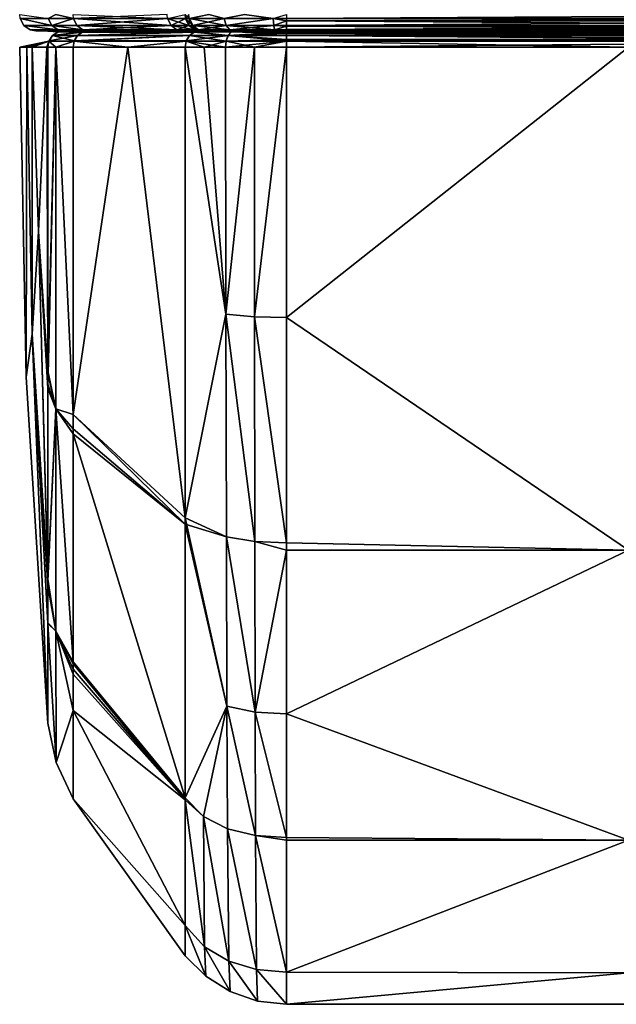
# Model space of a CAD drawing. Header units: centimetres. Extents: x -1.1 to 6.5, y -33.8 to -1.3.
# Tile 6 of 256: x 4.996 to 5.743, y -33.827 to -32.594. Entities that reach past the tile are written whole.
import ezdxf

# ---------------------------------------------------------------- set-up
doc = ezdxf.new("R2010")
doc.units = ezdxf.units.CM
doc.layers.get('0').update_dxf_attribs({"true_color": 0x5890e1})

msp = doc.modelspace()

# ---------------------------------------------------------------- meshes
at = {"color": 84, "true_color": 0x1bb11b}
mesh = msp.add_polyface(dxfattribs=at)
corners = [(5.3305, -32.5951, 29.2623), (5.3139, -32.5921, 29.2624), (5.3305, -32.5921, 29.2613), (5.3145, -32.6008, 29.2668), (5.213, -32.6008, 29.3368), (5.2041, -32.5921, 29.3453), (5.209, -32.5921, 29.3347), (5.2334, -32.5873, 29.3007), (5.2525, -32.5921, 29.2856), (5.3305, -32.5873, 29.2607), (5.2551, -32.6008, 29.2893), (5.2779, -32.5873, 29.2711), (5.1859, -32.6008, 29.4006), (5.0639, -32.5921, 29.6963), (5.1816, -32.5921, 29.3988), (5.2082, -32.6008, 29.347), (5.2035, -32.5873, 29.3451), (5.1811, -32.5873, 32.6789), (5.0639, -32.5921, 32.3812), (5.1816, -32.5921, 32.6787), (5.0681, -32.6008, 32.3795), (5.1859, -32.6008, 32.6768), (5.2082, -32.6008, 32.7305), (5.2041, -32.5921, 32.7322), (5.2334, -32.5873, 32.7768), (5.209, -32.5921, 32.7428), (5.2525, -32.5921, 32.7918), (5.2084, -32.5873, 32.743), (5.3305, -32.5951, 32.8152), (5.3145, -32.6008, 32.8106), (5.3305, -32.6008, 32.8116), (5.3139, -32.5921, 32.8151), (5.3305, -32.5921, 32.8161), (5.213, -32.6008, 32.7406), (5.2779, -32.5873, 32.8064), (5.2551, -32.6008, 32.7882), (6.1865, -32.5951, 32.8152), (5.0322, -32.5921, 29.8451), (5.0418, -32.5873, 29.7694), (5.0418, -32.5873, 32.308), (5.0322, -32.5921, 32.2323), (5.0367, -32.6008, 29.8454), (5.0367, -32.6008, 32.232), (4.9965, -32.5873, 31.0387), (4.9971, -32.5921, 31.0387), (5.0016, -32.6008, 31.0387), (6.1865, -32.5951, 29.2623), (5.0681, -32.6008, 29.6979), (5.0633, -32.5873, 29.6961)]
mesh.append_faces([[corners[k] for k in face] for face in [(0, 1, 2), (0, 3, 1), (7, 8, 6), (1, 8, 11), (24, 25, 26), (28, 29, 30), (28, 31, 29), (28, 32, 31), (31, 34, 26), (13, 37, 38), (39, 40, 18)]], dxfattribs={"color": 84})
mesh.append_faces([[corners[k] for k in face] for face in [(4, 5, 6), (1, 9, 2), (4, 8, 10), (10, 1, 3), (12, 13, 14), (12, 5, 15), (14, 16, 5), (17, 18, 19), (19, 20, 21), (19, 22, 23), (27, 23, 25), (25, 22, 33), (35, 31, 26), (25, 35, 26), (36, 32, 28), (13, 41, 37), (18, 42, 20), (43, 37, 44), (44, 41, 45), (44, 42, 40)]], dxfattribs={"vtx0": -1, "color": 84})
mesh.append_faces([[corners[k] for k in face] for face in [(4, 15, 5), (6, 5, 16), (4, 6, 8), (10, 8, 1), (46, 0, 2), (12, 47, 13), (12, 14, 5), (14, 13, 48), (19, 18, 20), (19, 21, 22), (25, 23, 22), (35, 29, 31), (25, 33, 35), (36, 28, 30), (13, 47, 41), (18, 40, 42), (44, 37, 41), (44, 45, 42)]], dxfattribs={"vtx2": -1, "color": 84})
mesh = msp.add_polyface(dxfattribs=at)
corners = [(6.4848, -32.5921, 32.2323), (6.4848, -32.5921, 29.8451), (6.5205, -32.5873, 31.0387), (6.4803, -32.6008, 29.8454), (6.1865, -32.5951, 29.2623), (5.3305, -32.5921, 29.2613), (6.1865, -32.5921, 29.2613), (6.1865, -32.6008, 29.2658), (5.3305, -32.5951, 29.2623), (6.2352, -32.5921, 29.2703), (6.2336, -32.6008, 29.2744), (6.2893, -32.5921, 29.3076), (6.3135, -32.5873, 29.3451), (6.3129, -32.5921, 29.3453), (6.3088, -32.6008, 29.347), (6.2858, -32.6008, 29.3105), (6.2836, -32.5873, 29.3007), (6.3311, -32.6008, 29.4006), (6.3354, -32.5921, 29.3988), (6.4531, -32.5921, 29.6963), (6.4489, -32.6008, 29.6979), (6.4536, -32.5873, 29.6961), (6.1865, -32.5873, 32.8167), (5.3305, -32.5921, 32.8161), (6.1865, -32.5921, 32.8161), (6.1865, -32.5951, 32.8152), (5.3305, -32.6008, 32.8116), (6.1865, -32.6008, 32.8116), (6.2352, -32.5921, 32.8072), (6.2336, -32.6008, 32.803), (6.2354, -32.5873, 32.8078), (6.2893, -32.5921, 32.7699), (6.3088, -32.6008, 32.7305), (6.3129, -32.5921, 32.7322), (6.2836, -32.5873, 32.7768), (6.2858, -32.6008, 32.7669), (6.3359, -32.5873, 32.6789), (6.3354, -32.5921, 32.6787), (6.3311, -32.6008, 32.6768), (6.4489, -32.6008, 32.3795), (6.4531, -32.5921, 32.3812), (6.4666, -32.6008, 32.3224), (6.471, -32.5921, 32.3236), (6.4536, -32.5873, 32.3814), (6.4666, -32.6008, 29.755), (6.471, -32.5921, 29.7539), (6.4854, -32.5873, 29.8451), (6.4803, -32.6008, 32.232), (6.1865, -32.5873, 29.2607), (6.2354, -32.5873, 29.2697)]
mesh.append_faces([[corners[k] for k in face] for face in [(0, 1, 2), (4, 9, 10), (4, 6, 9), (9, 16, 11), (24, 25, 28), (28, 25, 29), (34, 28, 31), (25, 27, 29)]], dxfattribs={"color": 84})
mesh.append_faces([[corners[k] for k in face] for face in [(0, 3, 1), (4, 5, 6), (7, 8, 4), (11, 12, 13), (11, 14, 15), (11, 10, 9), (17, 13, 18), (17, 19, 20), (18, 21, 19), (22, 23, 24), (25, 26, 27), (30, 24, 28), (31, 32, 33), (28, 35, 31), (36, 33, 37), (37, 32, 38), (37, 39, 40), (41, 0, 42), (41, 40, 39), (42, 43, 40), (44, 19, 45), (44, 1, 3), (45, 46, 1)]], dxfattribs={"vtx0": -1, "color": 84})
mesh.append_faces([[corners[k] for k in face] for face in [(0, 47, 3), (48, 6, 5), (49, 9, 6), (11, 13, 14), (11, 15, 10), (17, 14, 13), (17, 18, 19), (18, 13, 12), (25, 24, 23), (31, 35, 32), (28, 29, 35), (37, 33, 32), (37, 38, 39), (41, 47, 0), (41, 42, 40), (44, 20, 19), (44, 45, 1), (45, 19, 21)]], dxfattribs={"vtx2": -1, "color": 84})
mesh = msp.add_polyface(dxfattribs=at)
corners = [(5.2478, -32.6076, 29.3151), (5.2201, -32.6063, 29.3406), (5.2596, -32.6063, 29.2959), (5.2265, -32.6076, 29.3439), (5.2155, -32.6063, 29.3501), (5.2082, -32.6008, 29.347), (5.213, -32.6008, 29.3368), (5.1999, -32.6076, 29.4064), (5.0756, -32.6063, 29.7008), (5.1932, -32.6063, 29.4037), (5.2222, -32.6076, 29.3529), (5.0681, -32.6008, 29.6979), (5.1859, -32.6008, 29.4006), (5.1859, -32.6008, 32.6768), (5.0756, -32.6063, 32.3767), (5.1932, -32.6063, 32.6738), (5.2155, -32.6063, 32.7273), (5.2082, -32.6008, 32.7305), (5.0823, -32.6076, 32.3742), (5.1999, -32.6076, 32.671), (5.2222, -32.6076, 32.7246), (5.213, -32.6008, 32.7406), (5.2201, -32.6063, 32.7369), (5.2478, -32.6076, 32.7624), (5.2265, -32.6076, 32.7335), (5.2596, -32.6063, 32.7816), (5.2551, -32.6008, 32.7882), (5.0519, -32.6076, 29.8464), (5.0447, -32.6063, 29.8459), (5.0617, -32.6076, 29.7736), (5.0823, -32.6076, 29.7033), (5.0367, -32.6008, 29.8454), (5.0447, -32.6063, 32.2315), (5.0617, -32.6076, 32.3039), (5.0519, -32.6076, 32.2311), (5.0367, -32.6008, 32.232), (5.0016, -32.6008, 31.0387), (5.0096, -32.6063, 31.0387), (5.0168, -32.6076, 31.0387), (5.2551, -32.6008, 29.2893), (5.0681, -32.6008, 32.3795)]
mesh.append_faces([[corners[k] for k in face] for face in [(0, 1, 2), (0, 3, 1), (23, 22, 24), (23, 25, 22), (27, 28, 29), (29, 28, 8), (30, 29, 8), (14, 32, 33), (18, 14, 33), (32, 34, 33)]], dxfattribs={"color": 84})
mesh.append_faces([[corners[k] for k in face] for face in [(3, 4, 1), (1, 5, 6), (7, 8, 9), (7, 4, 10), (9, 11, 12), (9, 5, 4), (13, 14, 15), (13, 16, 17), (15, 18, 19), (15, 20, 16), (21, 16, 22), (22, 20, 24), (21, 25, 26), (8, 31, 11), (14, 35, 32), (36, 28, 37), (36, 32, 35), (37, 27, 38), (37, 34, 32)]], dxfattribs={"vtx0": -1, "color": 84})
mesh.append_faces([[corners[k] for k in face] for face in [(3, 10, 4), (1, 4, 5), (1, 6, 39), (7, 30, 8), (7, 9, 4), (9, 8, 11), (9, 12, 5), (13, 40, 14), (13, 15, 16), (15, 14, 18), (15, 19, 20), (21, 17, 16), (22, 16, 20), (21, 22, 25), (8, 28, 31), (14, 40, 35), (36, 31, 28), (36, 37, 32), (37, 28, 27), (37, 38, 34)]], dxfattribs={"vtx2": -1, "color": 84})
mesh = msp.add_polyface(dxfattribs=at)
corners = [(5.2637, -32.6076, 29.3019), (5.2596, -32.6063, 29.2959), (5.2858, -32.6076, 29.2899), (5.2478, -32.6076, 29.3151), (5.3305, -32.6016, 29.2667), (5.3145, -32.6008, 29.2668), (5.3305, -32.6008, 29.2658), (5.3154, -32.6063, 29.2747), (5.3305, -32.6061, 29.2732), (5.3305, -32.6063, 29.2738), (5.3163, -32.6076, 29.2819), (5.3305, -32.6076, 29.281), (5.3305, -32.5951, 29.2623), (5.2201, -32.6063, 29.3406), (5.2551, -32.6008, 29.2893), (6.1865, -32.6061, 29.2732), (5.3305, -32.6016, 32.8107), (5.3154, -32.6063, 32.8027), (5.3305, -32.6061, 32.8042), (5.3145, -32.6008, 32.8106), (5.3305, -32.6008, 32.8116), (5.2478, -32.6076, 32.7624), (5.2637, -32.6076, 32.7756), (5.2596, -32.6063, 32.7816), (5.2858, -32.6076, 32.7876), (5.3163, -32.6076, 32.7956), (5.3305, -32.6063, 32.8036), (5.3305, -32.6076, 32.7964), (5.2551, -32.6008, 32.7882), (6.1865, -32.6076, 29.281), (6.1865, -32.6008, 29.2658), (6.1865, -32.6016, 29.2667), (6.1865, -32.6063, 32.8036), (6.1865, -32.6061, 32.8042), (6.3171, -32.6076, 32.671), (5.2265, -32.6076, 32.7335), (5.2222, -32.6076, 32.7246), (5.1999, -32.6076, 32.671), (5.0823, -32.6076, 32.3742), (5.0617, -32.6076, 32.3039), (5.0519, -32.6076, 32.2311), (5.0168, -32.6076, 31.0387), (5.0519, -32.6076, 29.8464), (5.0617, -32.6076, 29.7736), (5.0823, -32.6076, 29.7033), (5.1999, -32.6076, 29.4064), (5.2222, -32.6076, 29.3529), (5.2265, -32.6076, 29.3439)]
mesh.append_faces([[corners[k] for k in face] for face in [(0, 1, 2), (0, 3, 1), (4, 5, 6), (4, 7, 5), (4, 8, 7), (7, 8, 9), (7, 10, 2), (1, 7, 2), (12, 6, 5), (16, 17, 18), (16, 19, 17), (16, 20, 19), (21, 22, 23), (23, 22, 24), (17, 24, 25), (26, 18, 17), (17, 23, 24)]], dxfattribs={"color": 84})
mesh.append_faces([[corners[k] for k in face] for face in [(10, 9, 11), (1, 5, 7), (13, 14, 1), (15, 9, 8), (17, 27, 26), (28, 17, 19)]], dxfattribs={"vtx0": -1, "color": 84})
mesh.append_faces([[corners[k] for k in face] for face in [(34, 22, 21), (34, 21, 35), (34, 35, 36), (34, 36, 37), (34, 37, 38), (34, 38, 39), (34, 39, 40), (34, 40, 41), (34, 41, 42), (34, 42, 43), (34, 43, 44), (34, 44, 45), (34, 45, 46), (34, 46, 47), (34, 47, 3), (34, 3, 0)]], dxfattribs={"vtx0": -1, "vtx2": -1, "color": 84})
mesh.append_faces([[corners[k] for k in face] for face in [(10, 7, 9), (1, 14, 5), (29, 11, 9), (30, 6, 12), (31, 4, 6), (15, 8, 4), (17, 25, 27), (28, 23, 17), (32, 26, 27), (33, 18, 26)]], dxfattribs={"vtx2": -1, "color": 84})
mesh = msp.add_polyface(dxfattribs=at)
corners = [(6.1865, -32.6076, 29.281), (5.3305, -32.6063, 29.2738), (6.1865, -32.6063, 29.2738), (6.1865, -32.6016, 29.2667), (5.3305, -32.6008, 29.2658), (6.1865, -32.6008, 29.2658), (6.1865, -32.6061, 29.2732), (5.3305, -32.6016, 29.2667), (6.2282, -32.6076, 29.2887), (6.2307, -32.6063, 29.282), (6.2336, -32.6008, 29.2744), (6.1865, -32.5951, 29.2623), (6.2744, -32.6076, 29.3206), (6.3014, -32.6063, 29.3501), (6.2947, -32.6076, 29.3529), (6.2858, -32.6008, 29.3105), (6.2798, -32.6063, 29.3158), (6.1865, -32.6063, 32.8036), (5.3305, -32.6076, 32.7964), (6.1865, -32.6076, 32.7964), (6.1865, -32.6061, 32.8042), (5.3305, -32.6063, 32.8036), (6.1865, -32.6016, 32.8107), (5.3305, -32.6061, 32.8042), (6.1865, -32.6008, 32.8116), (5.3305, -32.6016, 32.8107), (6.2336, -32.6008, 32.803), (6.2307, -32.6063, 32.7955), (6.2282, -32.6076, 32.7888), (6.2798, -32.6063, 32.7617), (6.2947, -32.6076, 32.7246), (6.3014, -32.6063, 32.7273), (6.3088, -32.6008, 32.7305), (6.2858, -32.6008, 32.7669), (6.2744, -32.6076, 32.7569), (5.3305, -32.6008, 32.8116), (6.3171, -32.6076, 32.671), (5.3163, -32.6076, 32.7956), (5.2858, -32.6076, 32.7876), (5.2637, -32.6076, 32.7756), (5.2637, -32.6076, 29.3019), (5.2858, -32.6076, 29.2899), (5.3163, -32.6076, 29.2819), (5.3305, -32.6076, 29.281)]
mesh.append_faces([[corners[k] for k in face] for face in [(2, 6, 9), (9, 6, 3), (10, 3, 5), (11, 10, 5), (3, 10, 9), (26, 24, 22), (27, 22, 20), (17, 27, 20), (22, 27, 26)]], dxfattribs={"color": 84})
mesh.append_faces([[corners[k] for k in face] for face in [(0, 1, 2), (3, 4, 5), (6, 7, 3), (8, 2, 9), (12, 13, 14), (15, 13, 16), (8, 16, 12), (15, 9, 10), (17, 18, 19), (20, 21, 17), (22, 23, 20), (24, 25, 22), (27, 19, 28), (29, 30, 31), (29, 32, 33), (33, 27, 29), (27, 34, 29)]], dxfattribs={"vtx0": -1, "color": 84})
mesh.append_faces([[corners[k] for k in face] for face in [(36, 34, 28), (36, 28, 19), (36, 19, 18), (36, 18, 37), (36, 37, 38), (36, 38, 39), (36, 40, 41), (36, 41, 42), (36, 42, 43), (36, 43, 0), (36, 0, 8), (36, 8, 12)]], dxfattribs={"vtx0": -1, "vtx2": -1, "color": 84})
mesh.append_faces([[corners[k] for k in face] for face in [(6, 2, 1), (8, 0, 2), (12, 16, 13), (8, 9, 16), (15, 16, 9), (22, 25, 23), (24, 35, 25), (27, 17, 19), (29, 34, 30), (33, 26, 27), (27, 28, 34)]], dxfattribs={"vtx2": -1, "color": 84})
mesh = msp.add_polyface(dxfattribs=at)
corners = [(5.0633, -33.0879, 29.7695), (5.0419, -32.6279, 29.7695), (5.0633, -32.628, 29.6962), (5.0315, -33.0336, 29.9082), (5.0315, -32.6279, 29.8452), (5.1318, -32.628, 29.52), (5.0633, -33.0879, 32.3079), (5.0633, -32.628, 32.3813), (5.0419, -32.6279, 32.3079), (5.0315, -32.6279, 32.2322), (5.0315, -33.0336, 32.1692), (5.1318, -32.628, 32.5574), (5.0306, -32.6279, 32.2171), (5.0201, -32.859, 32.0003), (4.9965, -32.6279, 31.0387), (5.0046, -33.0415, 31.0387), (5.0053, -32.6279, 31.636), (5.0053, -32.6279, 30.4414), (5.0119, -32.9873, 31.7179), (5.0121, -32.6279, 31.8347), (5.0121, -32.6279, 30.2428), (5.0119, -32.9873, 30.3595), (5.0201, -32.859, 30.0772), (5.0306, -32.6279, 29.8604), (5.0647, -32.6205, 29.6967), (5.2049, -32.6202, 29.3457), (5.2048, -32.6205, 29.3457), (5.0648, -32.6202, 29.6967), (5.0331, -32.6204, 29.8453), (5.0375, -32.6136, 29.8455), (5.0331, -32.6204, 32.2321), (5.0332, -32.6202, 32.2321), (5.2048, -32.6205, 32.7318), (5.0647, -32.6205, 32.3808), (5.2089, -32.6136, 32.7301), (5.0688, -32.6136, 32.3791)]
mesh.append_faces([[corners[k] for k in face] for face in [(0, 1, 2), (3, 4, 1), (0, 2, 5), (6, 7, 8), (9, 10, 8), (11, 7, 6), (10, 12, 13), (10, 9, 12), (14, 15, 16), (14, 17, 15), (16, 18, 19), (19, 18, 13), (12, 19, 13), (17, 20, 21), (21, 20, 22), (20, 23, 22), (22, 23, 3), (23, 4, 3), (24, 25, 26), (5, 24, 26), (5, 2, 24), (24, 27, 25), (27, 28, 29), (27, 24, 28), (28, 24, 1), (4, 28, 1), (24, 2, 1), (30, 31, 29), (28, 30, 29), (28, 23, 30), (28, 4, 23), (23, 20, 30), (30, 20, 17), (14, 30, 17), (14, 16, 30), (30, 16, 19), (12, 30, 19), (12, 9, 30), (11, 32, 33), (7, 11, 33), (33, 34, 35), (33, 31, 30), (8, 30, 9), (8, 33, 30), (8, 7, 33), (33, 35, 31)]], dxfattribs={"color": 84})
mesh = msp.add_polyface(dxfattribs=at)
corners = [(5.0688, -32.6136, 32.3791), (5.0753, -32.609, 32.3767), (5.0375, -32.6136, 32.2319), (5.1506, -32.6076, 29.5275), (5.2153, -32.609, 29.3501), (5.0753, -32.609, 29.7007), (5.0823, -32.6076, 29.7034), (5.075, -32.6091, 29.7006), (5.0648, -32.6202, 29.6967), (5.0689, -32.6136, 29.6982), (5.2089, -32.6136, 29.3474), (5.215, -32.6091, 29.35), (5.0617, -32.6076, 29.7737), (5.0445, -32.609, 29.8459), (5.0519, -32.6076, 29.8465), (5.0375, -32.6136, 29.8455), (5.051, -32.6076, 29.8616), (5.0324, -32.6076, 30.2433), (5.0256, -32.6076, 30.442), (5.0256, -32.6076, 31.6354), (5.0332, -32.6202, 32.2321), (5.0441, -32.6091, 32.2315), (5.0445, -32.609, 32.2314), (5.0324, -32.6076, 31.8339), (5.051, -32.6076, 32.2159), (5.0519, -32.6076, 32.231), (5.2153, -32.609, 32.7274), (5.1506, -32.6076, 32.5499), (5.0823, -32.6076, 32.3741), (5.0617, -32.6076, 32.3038), (5.2222, -32.6076, 32.7245), (5.2221, -32.6076, 29.3531)]
mesh.append_faces([[corners[k] for k in face] for face in [(0, 1, 2), (3, 4, 5), (6, 3, 5), (5, 4, 7), (8, 9, 10), (9, 7, 11), (6, 5, 12), (12, 5, 13), (14, 12, 13), (5, 7, 13), (13, 7, 15), (15, 7, 9), (8, 15, 9), (14, 13, 16), (16, 13, 17), (17, 13, 18), (18, 13, 19), (20, 2, 15), (15, 2, 13), (13, 2, 21), (22, 13, 21), (22, 19, 13), (22, 23, 19), (22, 24, 23), (22, 25, 24), (1, 26, 27), (28, 1, 27), (1, 0, 26), (25, 22, 29), (29, 22, 1), (28, 29, 1), (22, 21, 1), (1, 21, 2), (0, 2, 20)]], dxfattribs={"color": 84})
mesh.append_faces([[corners[k] for k in face] for face in [(19, 17, 18)]], dxfattribs={"vtx0": -1, "color": 84})
mesh.append_faces([[corners[k] for k in face] for face in [(19, 24, 25), (19, 25, 29), (19, 29, 28), (19, 28, 27), (19, 27, 30), (19, 31, 3), (19, 3, 6), (19, 6, 12), (19, 12, 14), (19, 14, 16), (19, 16, 17)]], dxfattribs={"vtx0": -1, "vtx2": -1, "color": 84})
mesh.append_faces([[corners[k] for k in face] for face in [(19, 23, 24)]], dxfattribs={"vtx2": -1, "color": 84})
mesh = msp.add_polyface(dxfattribs=at)
corners = [(5.1318, -32.628, 29.52), (5.2035, -32.628, 29.3452), (5.2035, -33.2176, 29.4486), (5.2547, -32.9623, 29.3124), (5.2543, -32.6281, 29.2839), (5.2902, -32.6281, 29.2668), (5.2035, -33.2176, 32.6289), (5.2035, -32.628, 32.7323), (5.1318, -32.628, 32.5574), (5.2903, -32.6281, 32.8105), (5.2543, -32.6281, 32.7936), (5.2547, -32.9623, 32.765), (5.2541, -32.6281, 32.7934), (5.2274, -32.6281, 32.7702), (5.2551, -32.6206, 29.285), (5.2048, -32.6205, 29.3457), (5.2049, -32.6202, 29.3457), (5.2576, -32.6136, 29.2888), (5.2089, -32.6136, 29.3474), (5.215, -32.6091, 29.35), (5.2615, -32.609, 29.2945), (5.2153, -32.609, 29.3501), (5.2656, -32.6076, 29.3008), (5.2962, -32.6076, 29.2862), (5.2221, -32.6076, 29.3531), (5.1506, -32.6076, 29.5275), (5.075, -32.6091, 29.7006), (5.0689, -32.6136, 29.6982), (5.0648, -32.6202, 29.6967), (5.2548, -32.6206, 32.7922), (5.2089, -32.6136, 32.7301), (5.2572, -32.6136, 32.7885), (5.2153, -32.609, 32.7274), (5.2048, -32.6205, 32.7318), (5.2611, -32.609, 32.7827), (5.2645, -32.6076, 32.776), (5.2427, -32.6076, 32.7567), (5.2222, -32.6076, 32.7245), (5.0647, -32.6205, 32.3808), (5.0688, -32.6136, 32.3791), (5.1506, -32.6076, 32.5499), (5.0256, -32.6076, 31.6354), (5.3305, -32.6076, 32.7963), (5.3305, -32.6076, 29.2812)]
mesh.append_faces([[corners[k] for k in face] for face in [(0, 1, 2), (3, 1, 4), (5, 3, 4), (6, 7, 8), (9, 10, 11), (11, 10, 12), (13, 11, 12), (13, 7, 11), (4, 14, 5), (4, 15, 14), (4, 1, 15), (15, 16, 14), (14, 16, 17), (17, 16, 18), (19, 17, 18), (19, 20, 17), (19, 21, 20), (20, 21, 22), (23, 20, 22), (21, 24, 22), (24, 21, 25), (26, 21, 19), (27, 19, 18), (28, 18, 16), (0, 15, 1), (12, 29, 13), (12, 10, 29), (30, 31, 32), (30, 29, 31), (30, 33, 29), (29, 33, 13), (13, 33, 7), (34, 35, 36), (32, 36, 37), (32, 34, 36), (32, 31, 34), (7, 33, 8), (33, 30, 38), (39, 30, 32), (32, 37, 40)]], dxfattribs={"color": 84})
mesh.append_faces([[corners[k] for k in face] for face in [(41, 37, 36), (41, 36, 35), (41, 35, 42), (41, 43, 23), (41, 23, 22), (41, 22, 24)]], dxfattribs={"vtx0": -1, "vtx2": -1, "color": 84})
mesh = msp.add_polyface(dxfattribs=at)
corners = [(5.3305, -32.6205, 32.8153), (5.7585, -32.628, 32.8166), (6.1865, -32.6205, 32.8153), (5.3305, -32.6279, 32.8166), (5.3305, -32.628, 32.8166), (5.3305, -32.6136, 32.8107), (6.1865, -32.6091, 32.8041), (5.3305, -32.6091, 32.8041), (5.3305, -32.628, 29.2608), (6.1865, -32.628, 29.2608), (5.7585, -32.628, 29.2608), (6.1865, -32.6076, 29.2812), (5.3305, -32.6077, 29.2787), (5.3305, -32.6076, 29.2812), (5.3305, -32.6185, 29.2632), (6.1865, -32.6205, 29.2622), (5.3305, -32.6205, 29.2622), (5.3305, -32.6136, 29.2667), (6.1865, -32.6185, 29.2632), (5.3305, -32.6111, 29.2696), (6.1865, -32.6136, 29.2667), (5.3305, -32.609, 29.2736), (6.1865, -32.6111, 29.2696), (5.2902, -32.6281, 29.2668), (5.2904, -32.9656, 29.2945), (5.3305, -32.9668, 29.2878), (5.2903, -32.6281, 32.8105), (5.2904, -32.9656, 32.783), (5.2547, -32.9623, 32.765), (5.3305, -32.9668, 32.7897), (5.2962, -32.6076, 29.2862), (5.2615, -32.609, 29.2945), (5.2576, -32.6136, 29.2888), (5.2551, -32.6206, 29.285), (5.2543, -32.6281, 32.7936), (5.2548, -32.6206, 32.7922), (5.3305, -32.6202, 32.8151), (5.2572, -32.6136, 32.7885), (5.2611, -32.609, 32.7827), (5.3305, -32.609, 32.8038), (5.3305, -32.6076, 32.7963), (5.2645, -32.6076, 32.776), (6.1865, -32.609, 29.2736), (6.1865, -32.6202, 32.8151), (6.1865, -32.6076, 32.7963), (5.0256, -32.6076, 31.6354), (6.2208, -32.6076, 29.2862)]
mesh.append_faces([[corners[k] for k in face] for face in [(0, 1, 2), (0, 3, 1), (1, 3, 4), (23, 8, 24), (8, 10, 25), (4, 26, 27), (27, 26, 28), (4, 29, 1), (13, 12, 30), (30, 12, 21), (31, 21, 19), (32, 19, 17), (14, 32, 17), (14, 33, 32), (14, 16, 33), (33, 16, 23), (16, 8, 23), (30, 21, 31), (32, 31, 19), (4, 3, 26), (26, 3, 0), (34, 0, 35), (0, 36, 35), (35, 36, 37), (36, 5, 37), (37, 5, 7), (38, 7, 39), (40, 38, 39), (40, 41, 38), (38, 37, 7), (34, 26, 0)]], dxfattribs={"color": 84})
mesh.append_faces([[corners[k] for k in face] for face in [(5, 6, 7), (8, 9, 10), (11, 12, 13), (14, 15, 16), (17, 18, 14), (19, 20, 17), (21, 22, 19), (12, 42, 21)]], dxfattribs={"vtx0": -1, "color": 84})
mesh.append_faces([[corners[k] for k in face] for face in [(45, 40, 44), (45, 46, 11), (45, 11, 13)]], dxfattribs={"vtx0": -1, "vtx2": -1, "color": 84})
mesh.append_faces([[corners[k] for k in face] for face in [(43, 36, 0), (5, 36, 43), (39, 7, 6), (44, 40, 39), (8, 16, 15)]], dxfattribs={"vtx2": -1, "color": 84})
mesh = msp.add_polyface(dxfattribs=at)
corners = [(6.1865, -32.628, 32.8166), (6.1865, -32.6279, 32.8166), (5.7585, -32.628, 32.8166), (6.1865, -32.6205, 32.8153), (6.1865, -32.6202, 32.8151), (5.3305, -32.6205, 32.8153), (5.3305, -32.6136, 32.8107), (6.1865, -32.6136, 32.8107), (5.3305, -32.609, 32.8038), (6.1865, -32.6091, 32.8041), (6.1865, -32.609, 32.8038), (6.1865, -32.6076, 32.7963), (6.1865, -32.628, 29.2608), (6.1865, -32.9668, 29.2878), (5.7585, -32.628, 29.2608), (6.1865, -32.9668, 32.7897), (6.1865, -32.6205, 29.2622), (6.2268, -32.6281, 29.2668), (6.2555, -32.609, 29.2945), (6.1865, -32.6111, 29.2696), (6.1865, -32.609, 29.2736), (6.2208, -32.6076, 29.2862), (6.1865, -32.6077, 29.2787), (6.1865, -32.6076, 29.2812), (6.2267, -32.6281, 32.8105), (6.2559, -32.609, 32.7827), (5.3305, -32.628, 29.2608), (5.3305, -32.6077, 29.2787), (5.3305, -32.6185, 29.2632), (6.1865, -32.6185, 29.2632), (5.3305, -32.6136, 29.2667), (6.1865, -32.6136, 29.2667), (5.3305, -32.6111, 29.2696), (5.3305, -32.609, 29.2736), (5.0256, -32.6076, 31.6354), (6.2525, -32.6076, 32.776), (6.2826, -32.6076, 32.7462), (6.2947, -32.6076, 32.7245), (6.3664, -32.6076, 32.5499), (6.4346, -32.6076, 32.3741), (6.4553, -32.6076, 32.3038), (6.4651, -32.6076, 32.231), (6.466, -32.6076, 32.2159), (6.4846, -32.6076, 31.8339), (6.4914, -32.6076, 31.6354), (6.5002, -32.6076, 31.0383), (6.4914, -32.6076, 30.442), (6.4846, -32.6076, 30.2433), (6.466, -32.6076, 29.8616), (6.4651, -32.6076, 29.8465), (6.4553, -32.6076, 29.7737), (6.4508, -32.6076, 29.7547), (6.4346, -32.6076, 29.7034), (6.3664, -32.6076, 29.5275), (6.2948, -32.6076, 29.3531), (6.2514, -32.6076, 29.3008)]
mesh.append_faces([[corners[k] for k in face] for face in [(0, 1, 2), (2, 1, 3), (12, 13, 14), (2, 15, 0), (12, 16, 17), (18, 19, 20), (21, 20, 22), (23, 21, 22), (0, 24, 1), (1, 24, 3), (10, 25, 11), (10, 9, 25)]], dxfattribs={"color": 84})
mesh.append_faces([[corners[k] for k in face] for face in [(4, 5, 3), (6, 4, 7), (8, 9, 10), (11, 8, 10)]], dxfattribs={"vtx0": -1, "color": 84})
mesh.append_faces([[corners[k] for k in face] for face in [(26, 16, 12), (34, 11, 35), (34, 35, 36), (34, 36, 37), (34, 37, 38), (34, 38, 39), (34, 39, 40), (34, 40, 41), (34, 41, 42), (34, 42, 43), (34, 43, 44), (34, 44, 45), (34, 45, 46), (34, 46, 47), (34, 47, 48), (34, 48, 49), (34, 49, 50), (34, 50, 51), (34, 51, 52), (34, 52, 53), (34, 53, 54), (34, 54, 55), (34, 55, 21)]], dxfattribs={"vtx0": -1, "vtx2": -1, "color": 84})
mesh.append_faces([[corners[k] for k in face] for face in [(6, 7, 9), (23, 22, 27), (28, 29, 16), (30, 31, 29), (32, 19, 31), (33, 20, 19), (27, 22, 20)]], dxfattribs={"vtx2": -1, "color": 84})
mesh = msp.add_polyface(dxfattribs=at)
corners = [(5.0315, -33.35, 30.1912), (5.0315, -33.349, 30.1893), (5.0416, -33.3594, 30.0785), (5.0315, -33.2944, 30.1004), (5.0416, -33.0811, 29.8456), (5.0315, -33.0503, 29.9147), (5.0315, -33.0366, 29.9094), (5.0315, -33.0336, 29.9082), (5.0419, -32.6279, 29.7695), (5.0633, -33.0879, 29.7695), (5.0633, -33.1061, 29.777), (5.0633, -33.1125, 29.7797), (5.0633, -33.398, 30.0236), (5.0633, -33.4004, 30.0273), (5.0315, -33.35, 31.8863), (5.0416, -33.3594, 31.999), (5.0315, -33.349, 31.8882), (5.0633, -33.4004, 32.0502), (5.0633, -33.398, 32.0538), (5.0416, -33.0811, 32.2318), (5.0315, -33.2964, 31.9743), (5.0315, -33.0555, 32.1605), (5.0315, -33.3025, 31.9658), (5.0633, -33.1125, 32.2978), (5.0633, -33.1061, 32.3005), (5.0633, -33.0879, 32.3079), (5.0419, -32.6279, 32.3079), (5.0315, -33.0336, 32.1692), (5.0315, -33.0366, 32.168), (5.0119, -32.9873, 31.7179), (5.0315, -33.4747, 31.0387), (5.0201, -32.859, 32.0003), (5.0046, -33.0415, 31.0387), (5.0053, -32.6279, 30.4414), (5.0119, -32.9873, 30.3595), (5.0053, -32.6279, 31.636), (5.0201, -32.859, 30.0772)]
mesh.append_faces([[corners[k] for k in face] for face in [(0, 1, 2), (2, 1, 3), (4, 3, 5), (6, 4, 5), (6, 7, 4), (4, 7, 8), (9, 4, 8), (9, 10, 4), (4, 10, 11), (12, 4, 11), (12, 2, 4), (12, 13, 2), (4, 2, 3), (14, 15, 16), (17, 18, 15), (15, 18, 19), (20, 19, 21), (20, 15, 19), (20, 22, 15), (15, 22, 16), (18, 23, 19), (19, 23, 24), (25, 19, 24), (25, 26, 19), (26, 27, 28), (21, 26, 28), (21, 19, 26), (14, 29, 30), (14, 16, 29), (29, 16, 22), (20, 29, 22), (20, 31, 29), (20, 21, 31), (31, 21, 28), (27, 31, 28), (32, 33, 34), (30, 34, 0), (30, 32, 34), (30, 29, 32), (32, 29, 35), (3, 36, 5), (3, 34, 36), (3, 1, 34), (34, 1, 0), (6, 36, 7), (6, 5, 36)]], dxfattribs={"color": 84})
mesh = msp.add_polyface(dxfattribs=at)
corners = [(5.0633, -33.398, 30.0236), (5.0633, -33.1125, 29.7797), (5.2035, -33.5681, 29.7624), (5.2035, -33.2253, 29.4521), (5.0633, -33.1061, 29.777), (5.0633, -33.0879, 29.7695), (5.2035, -33.2176, 29.4486), (5.1318, -32.628, 29.52), (5.2559, -33.4535, 29.5308), (5.2552, -33.2414, 29.3946), (5.2547, -32.9623, 29.3124), (5.2908, -33.2471, 29.3765), (5.2904, -32.9656, 29.2945), (5.3305, -33.249, 29.3694), (5.3305, -32.9668, 29.2878), (5.3305, -33.2581, 29.3735), (5.2912, -33.4607, 29.5131), (5.2035, -32.628, 29.3452), (5.2902, -32.6281, 29.2668), (5.3305, -32.628, 29.2608), (5.7585, -32.628, 29.2608), (5.7585, -33.2581, 29.3735), (5.3305, -33.463, 29.5062), (5.0633, -33.0879, 32.3079), (5.0633, -33.1061, 32.3005), (5.2035, -33.2253, 32.6253), (5.2035, -33.2176, 32.6289), (5.1318, -32.628, 32.5574), (5.0633, -33.1125, 32.2978), (5.2035, -33.5681, 32.315), (5.0633, -33.398, 32.0538), (5.2559, -33.4535, 32.5467), (5.2912, -33.4607, 32.5644), (5.2552, -33.2414, 32.6828), (5.2908, -33.2471, 32.701), (5.3305, -33.2581, 32.704), (5.3305, -33.249, 32.708), (5.2904, -32.9656, 32.783), (5.3305, -32.9668, 32.7897), (5.3305, -32.628, 32.8166), (5.2547, -32.9623, 32.765), (5.2035, -32.628, 32.7323), (5.7585, -33.2581, 32.704), (5.3305, -33.463, 32.5713), (5.7585, -32.628, 32.8166)]
mesh.append_faces([[corners[k] for k in face] for face in [(0, 1, 2), (2, 1, 3), (3, 1, 4), (5, 3, 4), (5, 6, 3), (5, 7, 6), (8, 3, 6), (9, 6, 10), (11, 10, 12), (13, 12, 14), (13, 11, 12), (13, 15, 11), (11, 15, 16), (9, 16, 8), (6, 9, 8), (6, 17, 10), (18, 12, 10), (12, 19, 14), (10, 11, 9), (9, 11, 16), (14, 20, 21), (13, 21, 15), (13, 14, 21), (15, 21, 22), (23, 24, 25), (26, 23, 25), (26, 27, 23), (25, 28, 29), (25, 24, 28), (28, 30, 29), (31, 32, 33), (25, 33, 26), (25, 31, 33), (34, 35, 36), (37, 36, 38), (39, 37, 38), (34, 40, 33), (32, 34, 33), (32, 35, 34), (40, 41, 26), (33, 40, 26), (40, 34, 37), (37, 34, 36), (35, 42, 36), (35, 43, 42), (36, 42, 38), (38, 42, 44)]], dxfattribs={"color": 84})
mesh = msp.add_polyface(dxfattribs=at)
corners = [(5.0315, -33.4747, 31.0387), (5.0315, -33.35, 30.1912), (5.042, -33.5239, 31.0387), (5.0416, -33.3594, 30.0785), (5.0633, -33.459, 30.145), (5.0633, -33.4004, 30.0273), (5.0633, -33.5694, 31.0387), (5.2035, -33.766, 31.0387), (5.2035, -33.728, 30.291), (5.2035, -33.5708, 29.7671), (5.0633, -33.398, 30.0236), (5.2035, -33.5681, 29.7624), (5.2295, -33.7917, 31.0387), (5.2279, -33.7548, 30.2804), (5.2266, -33.5917, 29.7422), (5.2559, -33.4535, 29.5308), (5.2566, -33.607, 29.7214), (5.2035, -33.2253, 29.4521), (5.26, -33.8108, 31.0387), (5.2583, -33.7729, 30.268), (5.0633, -33.459, 31.9325), (5.0416, -33.3594, 31.999), (5.0315, -33.35, 31.8863), (5.0633, -33.4133, 32.0282), (5.0633, -33.407, 32.0392), (5.0633, -33.4004, 32.0502), (5.2035, -33.728, 31.7865), (5.2035, -33.5708, 32.3104), (5.2035, -33.5681, 32.315), (5.0633, -33.398, 32.0538), (5.2266, -33.5917, 32.3352), (5.2566, -33.607, 32.3561), (5.2559, -33.4535, 32.5467), (5.2035, -33.2253, 32.6253), (5.2279, -33.7548, 31.7971), (5.2583, -33.7729, 31.8095)]
mesh.append_faces([[corners[k] for k in face] for face in [(0, 1, 2), (2, 1, 3), (4, 3, 5), (4, 2, 3), (4, 6, 2), (7, 6, 8), (8, 6, 4), (9, 4, 5), (10, 9, 5), (10, 11, 9), (9, 8, 4), (7, 8, 12), (12, 8, 13), (8, 9, 13), (13, 9, 14), (9, 11, 14), (14, 11, 15), (16, 14, 15), (11, 17, 15), (18, 12, 13), (13, 14, 19), (6, 20, 2), (2, 20, 21), (22, 2, 21), (22, 0, 2), (20, 23, 21), (21, 23, 24), (25, 21, 24), (7, 26, 6), (6, 26, 20), (20, 26, 27), (23, 27, 24), (23, 20, 27), (28, 29, 27), (27, 29, 25), (24, 27, 25), (30, 31, 32), (28, 32, 33), (28, 30, 32), (28, 27, 30), (30, 27, 34), (27, 26, 34), (34, 26, 12), (18, 34, 12), (26, 7, 12), (34, 35, 30)]], dxfattribs={"color": 84})
mesh = msp.add_polyface(dxfattribs=at)
corners = [(5.26, -33.8108, 31.0387), (5.2279, -33.7548, 30.2804), (5.2583, -33.7729, 30.268), (5.2942, -33.8227, 31.0387), (5.2931, -33.7833, 30.2577), (5.3305, -33.8268, 31.0387), (5.3305, -33.7866, 30.2535), (5.2266, -33.5917, 29.7422), (5.2566, -33.607, 29.7214), (5.2917, -33.6155, 29.7052), (5.3305, -33.6212, 29.7042), (5.2559, -33.4535, 29.5308), (5.3305, -33.2581, 29.3735), (5.3305, -33.463, 29.5062), (5.2912, -33.4607, 29.5131), (5.3305, -33.618, 29.6986), (5.7585, -33.2581, 29.3735), (5.7585, -33.6212, 29.7042), (5.7585, -33.7872, 30.2576), (6.1865, -33.8268, 31.0387), (5.2931, -33.7833, 31.8197), (5.2583, -33.7729, 31.8095), (5.2566, -33.607, 32.3561), (5.2279, -33.7548, 31.7971), (5.3305, -33.6211, 32.3732), (5.2917, -33.6155, 32.3722), (5.3305, -33.7866, 31.824), (5.3305, -33.618, 32.3788), (5.2912, -33.4607, 32.5644), (5.3305, -33.463, 32.5713), (5.3305, -33.2581, 32.704), (5.2559, -33.4535, 32.5467), (5.2266, -33.5917, 32.3352), (5.7585, -33.7872, 31.8198), (5.7585, -33.6211, 32.3732), (5.7585, -33.2581, 32.704)]
mesh.append_faces([[corners[k] for k in face] for face in [(0, 1, 2), (3, 2, 4), (5, 4, 6), (5, 3, 4), (2, 7, 8), (4, 8, 9), (6, 9, 10), (6, 4, 9), (8, 11, 9), (12, 13, 14), (14, 13, 15), (9, 15, 10), (9, 14, 15), (9, 11, 14), (3, 0, 2), (2, 8, 4), (13, 16, 17), (15, 17, 10), (15, 13, 17), (10, 17, 6), (6, 17, 18), (18, 19, 5), (5, 6, 18), (3, 5, 20), (21, 20, 22), (21, 23, 0), (3, 21, 0), (3, 20, 21), (24, 25, 26), (24, 27, 25), (25, 27, 28), (27, 29, 28), (28, 29, 30), (5, 26, 20), (20, 26, 25), (22, 25, 31), (22, 20, 25), (25, 28, 31), (32, 21, 22), (19, 33, 5), (5, 33, 26), (26, 33, 34), (24, 34, 27), (24, 26, 34), (27, 34, 29), (29, 34, 35)]], dxfattribs={"color": 84})

doc.saveas('drawing.dxf')
